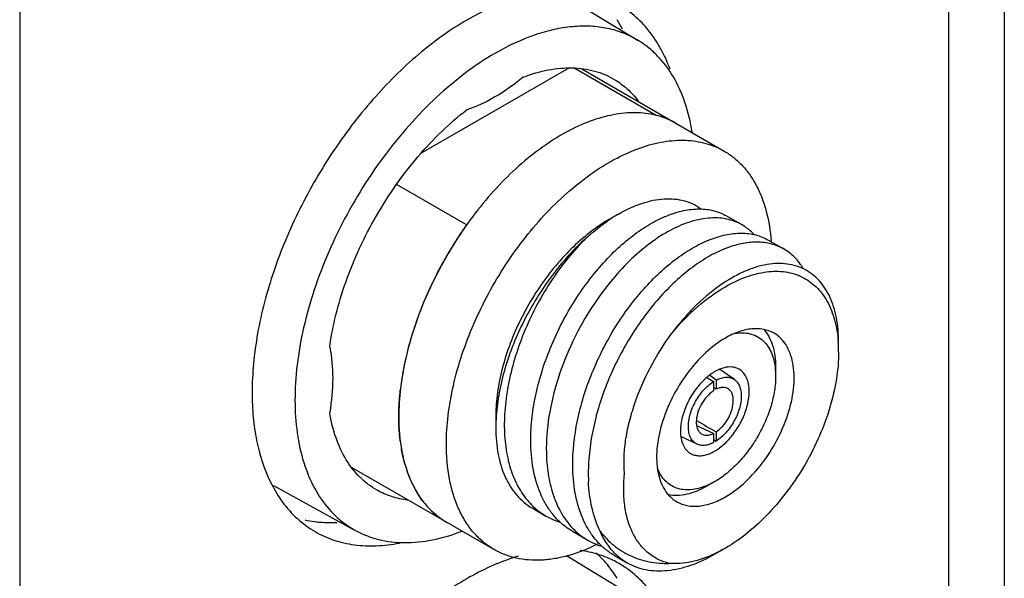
# Model space of a CAD drawing. Header units: inches. Extents: x 0 to 22, y 0 to 17.
# Tile 16 of 40: x 4.836 to 5.355, y 10.733 to 11.027. Entities that reach past the tile are written whole.
import ezdxf

# ---------------------------------------------------------------- set-up
doc = ezdxf.new("R2010")
doc.units = ezdxf.units.IN
doc.header["$LTSCALE"] = 1.21
doc.header["$MEASUREMENT"] = 0
doc.layers.get('0').update_dxf_attribs({"linetype": 'CONTINUOUS'})
doc.layers.add('02___PRT_ALL_AXES', color=7, linetype='CONTINUOUS')

msp = doc.modelspace()

# ---------------------------------------------------------------- linework, layer by layer
at = {"color": 3, "linetype": 'CONTINUOUS'}
for p, q in [((5.3546442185, 13.1164843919), (5.3546442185, 10.520925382)), ((5.3253548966, 13.0756569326), (5.3253548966, 10.4800979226)), ((4.8364280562, 12.7933567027), (4.8364280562, 10.1977976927))]:
    msp.add_line(p, q, dxfattribs=at)
at = {"color": 7, "linetype": 'CONTINUOUS'}
for p, q in [((5.1242889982, 11.0390235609), (5.1619288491, 11.0162043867)), ((5.1254349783, 11.0016800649), (5.0477242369, 10.9568108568)), ((5.1713886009, 10.9767769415), (5.1286525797, 11.0014521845)), ((5.1323531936, 11.0011900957), (5.2071345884, 10.9580122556)), ((5.1713289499, 10.9767424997), (5.1713886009, 10.9767769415)), ((5.034962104, 10.9404320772), (5.0717018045, 10.9192190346)), ((5.1515641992, 10.9248251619), (5.1466001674, 10.9219595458)), ((5.0717018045, 10.9192190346), (5.0717650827, 10.9192555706)), ((5.2084431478, 10.923842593), (5.2166013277, 10.9191321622)), ((5.230528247, 10.9110909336), (5.2386975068, 10.9063741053)), ((5.2672278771, 10.8576248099), (5.2672358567, 10.8575139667)), ((5.2674207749, 10.8522058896), (5.2674207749, 10.8575181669)), ((5.2125738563, 10.8377833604), (5.2048550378, 10.8431230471)), ((5.2339952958, 10.8443606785), (5.2342925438, 10.8395075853)), ((5.2342925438, 10.8443297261), (5.2342925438, 10.8395075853)), ((5.1980148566, 10.8387661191), (5.2015818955, 10.8366751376)), ((5.202973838, 10.8374761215), (5.1995019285, 10.8399866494)), ((5.2015818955, 10.8366730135), (5.2015818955, 10.8318427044)), ((5.202973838, 10.8374761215), (5.202973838, 10.8326455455)), ((5.202973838, 10.8326455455), (5.2015820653, 10.8336313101)), ((5.0870250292, 10.8187723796), (5.0870250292, 10.8123428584)), ((5.1926236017, 10.8162464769), (5.1929347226, 10.8160641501)), ((5.2015818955, 10.8093998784), (5.1927574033, 10.8134707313)), ((5.202973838, 10.8101996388), (5.202973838, 10.8053702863)), ((5.1929097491, 10.8037263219), (5.1844562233, 10.8077274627)), ((5.2015818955, 10.8093990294), (5.2015818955, 10.8045687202)), ((5.2015820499, 10.8061598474), (5.202973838, 10.8053702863)), ((5.0112851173, 10.7915057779), (5.0860657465, 10.7483283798)), ((5.0429812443, 10.783019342), (5.0404972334, 10.7890228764)), ((4.9699764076, 10.7820525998), (5.013067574, 10.7583857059)), ((5.2022747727, 10.7840547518), (5.1979232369, 10.7818859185)), ((5.2022778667, 10.784056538), (5.1980985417, 10.7816439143)), ((5.048313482, 10.774166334), (5.0452239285, 10.7788026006)), ((5.1061027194, 10.7701733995), (5.1134290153, 10.7659432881)), ((5.1273543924, 10.7579029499), (5.1355136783, 10.7531918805)), ((5.2078398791, 10.7490153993), (5.202095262, 10.7460198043)), ((5.2078456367, 10.7490187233), (5.2022715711, 10.7458009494)), ((5.1242889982, 10.7450942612), (5.1619288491, 10.7222750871)), ((5.1494549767, 10.7451423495), (5.1562126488, 10.7412405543))]:
    msp.add_line(p, q, dxfattribs=at)
for centre, radius, start, end in [((5.16109171, 10.9354719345), 0.0425691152, 69.3195353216, 76.0020946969), ((5.161640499, 10.9369878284), 0.0409570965, 62.9373120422, 69.2888719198), ((5.1619050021, 10.9375373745), 0.0403473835, 59.9984622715, 62.9167469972), ((5.1948907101, 10.8499605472), 0.0864979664, 120.0632818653, 123.841029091), ((5.2399487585, 10.7994420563), 0.2065273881, 144.5524905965, 146.8248117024), ((5.1978710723, 10.8454630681), 0.0918932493, 123.8228498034, 124.4513281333), ((5.2419494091, 10.7981306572), 0.2089195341, 146.8240204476, 148.9559545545), ((5.2424596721, 10.7978219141), 0.2095159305, 148.9555768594, 151.3614594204), ((5.2415655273, 10.7983020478), 0.2085010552, 151.3594936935, 153.4630101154), ((5.2386238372, 10.799757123), 0.2052191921, 153.4595208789, 155.9490527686), ((5.2340315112, 10.801787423), 0.2001981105, 155.9440269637, 158.0582695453), ((5.2277678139, 10.8042764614), 0.1934580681, 158.0488598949, 160.6322768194), ((5.2201160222, 10.8069395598), 0.1853561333, 160.6244968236, 162.8560833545), ((5.2104981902, 10.8098450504), 0.175309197, 162.8369039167, 165.8470743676), ((5.1934213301, 10.8522876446), 0.0739993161, 359.9366214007, 4.049979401), ((5.2005404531, 10.8123374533), 0.165044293, 165.8408171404, 168.0018102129), ((5.1880346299, 10.8148846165), 0.1522822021, 167.9610994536, 171.7268463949), ((5.1769269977, 10.8165070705), 0.1410567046, 171.7297970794, 173.6547413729), ((5.180260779, 10.8122422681), 0.0932358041, 176.0469827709, 179.9381846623), ((7.2140122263, 14.2643040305), 3.9968878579, 239.624639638, 239.7913072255), ((5.1239330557, 10.8163183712), 0.0878996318, 187.2323364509, 189.8835462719), ((5.1054007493, 10.8120302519), 0.0688607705, 195.6561195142, 199.5186945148), ((5.0922970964, 10.8065433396), 0.0546391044, 205.5014602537, 210.5113157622), ((5.046747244, 10.8226023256), 0.0487120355, 262.5921261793, 262.9001503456), ((5.0847435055, 10.8015127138), 0.0455518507, 216.8939090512, 222.3944159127), ((5.0826218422, 10.7995300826), 0.0426482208, 222.3491080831, 229.6743302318), ((5.0813435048, 10.7979950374), 0.0406506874, 229.6478335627, 239.8927854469)]:
    msp.add_arc(centre, radius, start, end, dxfattribs=at)
for points, knots in [([(5.1619287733, 11.0162042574), (5.1594833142, 11.0176867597), (5.1542792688, 11.0202531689), (5.1458221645, 11.0227448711), (5.1367851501, 11.0238731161), (5.1272685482, 11.02363464), (5.1173661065, 11.0220417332), (5.1033965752, 11.0180326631), (5.0932112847, 11.0131986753), (5.0865796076, 11.0093696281)], [0, 0, 0, 0, 0.1081713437, 0.2181945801, 0.3320116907, 0.451240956, 0.5770905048, 0.7103415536, 1, 1, 1, 1]), ([(5.1903927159, 10.9678744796), (5.1895501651, 10.9731865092), (5.1871682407, 10.983280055), (5.1810905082, 10.9969804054), (5.1740252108, 11.0064864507), (5.1673947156, 11.0125509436), (5.1637911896, 11.0150752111), (5.1619287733, 11.0162042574)], [0, 0, 0, 0, 0.2790056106, 0.5349508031, 0.7725554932, 0.8870206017, 1, 1, 1, 1]), ([(5.0865796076, 11.0093696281), (5.0812022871, 11.0062648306), (5.0705208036, 10.9991209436), (5.0554007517, 10.9863740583), (5.0409542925, 10.9715041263), (5.0274937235, 10.9548320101), (5.0153068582, 10.9367156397), (5.0046565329, 10.9175453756), (4.9957721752, 10.8977343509), (4.9888451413, 10.8777089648), (4.9840245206, 10.8578986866), (4.9814146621, 10.8387256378), (4.981075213, 10.8205941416), (4.9830229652, 10.803882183), (4.9872418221, 10.7889354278), (4.9936782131, 10.7760783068), (5.0009158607, 10.7672667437), (5.0076006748, 10.7617019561), (5.0112084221, 10.7594070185), (5.013067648, 10.758385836)], [0, 0, 0, 0, 0.0625050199, 0.1289882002, 0.1987406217, 0.2708781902, 0.3444044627, 0.418259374, 0.4913685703, 0.5626907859, 0.6312671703, 0.6962745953, 0.7570864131, 0.8133446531, 0.8650465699, 0.9126404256, 0.9571010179, 0.9786471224, 1, 1, 1, 1]), ([(5.1014446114, 10.9968704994), (5.1057564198, 10.9985094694), (5.1142825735, 11.0010234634), (5.1270676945, 11.0022375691), (5.1371215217, 11.0008691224), (5.1443987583, 10.9983538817), (5.1477704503, 10.9966554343), (5.1493802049, 10.9957029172)], [0, 0, 0, 0, 0.2792855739, 0.5349724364, 0.7722560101, 0.8867518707, 1, 1, 1, 1]), ([(5.1014446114, 10.9968704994), (5.096782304, 10.9930134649), (5.087381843, 10.9863105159), (5.0768858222, 10.9813983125), (5.0717146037, 10.9797047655)], [0, 0, 0, 0, 0.5265160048, 1, 1, 1, 1]), ([(5.1493802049, 10.9957029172), (5.1517974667, 10.9942725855), (5.1564134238, 10.9908625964), (5.1602641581, 10.9866149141), (5.1620051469, 10.9843127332)], [0, 0, 0, 0, 0.4931850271, 1, 1, 1, 1]), ([(4.999573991, 10.8547535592), (5.0003592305, 10.8605138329), (5.0026595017, 10.8722257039), (5.0079697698, 10.8896600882), (5.0151124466, 10.9070529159), (5.0239212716, 10.9239966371), (5.0341906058, 10.9400972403), (5.0456820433, 10.9549796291), (5.0581257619, 10.9682960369), (5.0671185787, 10.9761443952), (5.0717146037, 10.9797047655)], [0, 0, 0, 0, 0.1182128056, 0.2421378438, 0.3700470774, 0.4999951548, 0.6299438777, 0.757855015, 0.8817831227, 1, 1, 1, 1]), ([(5.1820795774, 10.9724785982), (5.1805923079, 10.973337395), (5.1774870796, 10.9748738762), (5.1708174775, 10.9771811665), (5.161652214, 10.9785303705), (5.1499939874, 10.9776691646), (5.1377870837, 10.9744269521), (5.125278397, 10.9688981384), (5.1127147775, 10.961211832), (5.1003520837, 10.9515331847), (5.088446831, 10.9400674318), (5.0772496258, 10.9270575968), (5.0669980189, 10.9127802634), (5.0579103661, 10.8975397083), (5.0501805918, 10.8816609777), (5.0439734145, 10.8654828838), (5.0394213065, 10.8493484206), (5.0366211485, 10.8336025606), (5.03594074, 10.8232323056), (5.03594074, 10.8182097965)], [0, 0, 0, 0, 0.021333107, 0.0428946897, 0.0874717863, 0.1352500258, 0.1871548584, 0.2435970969, 0.3045501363, 0.3696435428, 0.4382468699, 0.5095394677, 0.5825698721, 0.6563074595, 0.7296904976, 0.8016721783, 0.8712702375, 0.9376120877, 1, 1, 1, 1]), ([(5.0609957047, 10.8037433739), (5.0609957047, 10.80876587), (5.0616761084, 10.8191360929), (5.064476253, 10.8348819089), (5.0690283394, 10.8510163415), (5.0752355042, 10.8671944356), (5.0829652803, 10.8830731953), (5.0920529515, 10.898313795), (5.1023045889, 10.9125911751), (5.1135018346, 10.9256010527), (5.1254071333, 10.9370668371), (5.1377698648, 10.9467454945), (5.1503334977, 10.9544317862), (5.1628421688, 10.9599605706), (5.1750490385, 10.9632027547), (5.1867072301, 10.9640639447), (5.1958724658, 10.9627147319), (5.2025420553, 10.9604074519), (5.2056472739, 10.9588709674), (5.2071345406, 10.9580121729)], [0, 0, 0, 0, 0.0623877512, 0.128729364, 0.198327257, 0.2703089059, 0.3436920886, 0.4174298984, 0.490460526, 0.5617533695, 0.6303569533, 0.6954505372, 0.7564035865, 0.8128456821, 0.864750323, 0.9125284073, 0.9571053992, 0.9786669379, 1, 1, 1, 1]), ([(5.2071345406, 10.9580121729), (5.2089111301, 10.9569863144), (5.2123384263, 10.9546407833), (5.2169418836, 10.9503418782), (5.2209905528, 10.9452899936), (5.2244526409, 10.9395299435), (5.2273051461, 10.9331084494), (5.2303459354, 10.9234979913), (5.2315256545, 10.9157966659), (5.2319166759, 10.9105291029)], [0, 0, 0, 0, 0.1104812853, 0.2226407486, 0.3380314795, 0.4579897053, 0.5835757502, 0.7155407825, 1, 1, 1, 1]), ([(5.151565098, 10.9248256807), (5.1554820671, 10.9270868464), (5.161492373, 10.9299212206), (5.1697305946, 10.9321622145), (5.1755208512, 10.9329543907), (5.1810495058, 10.9328956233), (5.1862532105, 10.9319755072), (5.1910595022, 10.9301882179), (5.1939490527, 10.9284334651), (5.1952893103, 10.927437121)], [0, 0, 0, 0, 0.2927827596, 0.4261825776, 0.5515307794, 0.6698767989, 0.7826859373, 0.8918904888, 1, 1, 1, 1]), ([(5.1055086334, 10.801670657), (5.1053303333, 10.8055813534), (5.105489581, 10.8136543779), (5.1071027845, 10.8259387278), (5.1100505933, 10.8385184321), (5.115687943, 10.8554105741), (5.1254557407, 10.8755310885), (5.1382496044, 10.8935284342), (5.1498505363, 10.9057858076), (5.1587374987, 10.9134474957), (5.1677744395, 10.9195946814), (5.1767684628, 10.9241032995), (5.1855321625, 10.9268784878), (5.1938891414, 10.9278453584), (5.2016485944, 10.9269471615), (5.2063290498, 10.9250631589), (5.2084291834, 10.9238506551)], [0, 0, 0, 0, 0.064756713, 0.1331905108, 0.2046059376, 0.2781417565, 0.4274277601, 0.5727409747, 0.6414135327, 0.7062075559, 0.7664579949, 0.8217581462, 0.8720560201, 0.917768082, 0.9598860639, 1, 1, 1, 1]), ([(5.1466001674, 10.9219595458), (5.1455261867, 10.9213394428), (5.141130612, 10.9186617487), (5.1369773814, 10.9155932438), (5.1339689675, 10.9131025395)], [0, 0, 0, 0, 0.241001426, 1, 1, 1, 1]), ([(5.1345990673, 10.9122424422), (5.1355149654, 10.9130768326), (5.139123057, 10.9162629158), (5.1429389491, 10.9192168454), (5.1458865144, 10.9212388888)], [0, 0, 0, 0, 0.2574001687, 1, 1, 1, 1]), ([(5.2166089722, 10.9191277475), (5.2153438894, 10.9198581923), (5.212659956, 10.9211196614), (5.2067680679, 10.9227804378), (5.1985011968, 10.9230716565), (5.1880831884, 10.9206910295), (5.1772607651, 10.9157515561), (5.1663509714, 10.9084108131), (5.1556813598, 10.8988848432), (5.1455916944, 10.88745285), (5.1395571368, 10.8789092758), (5.1367055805, 10.8744028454)], [0, 0, 0, 0, 0.0440730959, 0.0889784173, 0.1839772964, 0.2898284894, 0.4087332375, 0.5409065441, 0.6851094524, 0.8391069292, 1, 1, 1, 1]), ([(5.222972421, 10.9140066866), (5.2225033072, 10.9145163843), (5.2205841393, 10.9164569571), (5.2183720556, 10.9181097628), (5.2166089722, 10.9191277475)], [0, 0, 0, 0, 0.2538746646, 1, 1, 1, 1]), ([(5.127607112, 10.7889112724), (5.1272447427, 10.7969423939), (5.1283124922, 10.8093881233), (5.1321486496, 10.8257566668), (5.1377869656, 10.8426534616), (5.1475545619, 10.8627719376), (5.160348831, 10.8807700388), (5.1719499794, 10.8930273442), (5.1808370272, 10.9006889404), (5.1898739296, 10.9068358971), (5.1988678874, 10.9113442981), (5.2076315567, 10.9141193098), (5.2159884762, 10.9150859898), (5.223747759, 10.9141875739), (5.2284280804, 10.9123035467), (5.2305281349, 10.9110909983)], [0, 0, 0, 0, 0.1330107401, 0.2044419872, 0.277994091, 0.4273123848, 0.5726567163, 0.6413448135, 0.7061520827, 0.7664133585, 0.8217238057, 0.8720319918, 0.9177531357, 0.9598785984, 1, 1, 1, 1]), ([(5.1339689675, 10.9131025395), (5.1305817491, 10.9102982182), (5.1240025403, 10.9041238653), (5.1150517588, 10.893691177), (5.1069884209, 10.8821158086), (5.1000413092, 10.8697256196), (5.094405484, 10.856869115), (5.09023966, 10.8439065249), (5.0876607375, 10.83120388), (5.0870252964, 10.8228184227), (5.0870251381, 10.8187724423)], [0, 0, 0, 0, 0.1217569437, 0.249169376, 0.3799719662, 0.5117070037, 0.6418593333, 0.7680073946, 0.8879742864, 1, 1, 1, 1]), ([(5.1345990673, 10.9122424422), (5.1279864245, 10.9062859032), (5.1157568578, 10.892649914), (5.1013092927, 10.8693612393), (5.0927569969, 10.8481669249), (5.0886288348, 10.8311154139), (5.0875274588, 10.8227513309), (5.0872467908, 10.8186697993)], [0, 0, 0, 0, 0.2492721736, 0.5092901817, 0.7643367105, 0.8854121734, 1, 1, 1, 1]), ([(5.1345990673, 10.9122424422), (5.1278860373, 10.9056033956), (5.1187737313, 10.8943008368), (5.1087960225, 10.8776790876), (5.102350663, 10.8642605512), (5.0972507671, 10.8504400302), (5.0936394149, 10.8365592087), (5.0916308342, 10.822969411), (5.0913890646, 10.8140277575), (5.0915892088, 10.8097075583)], [0, 0, 0, 0, 0.2483683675, 0.3785418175, 0.5096168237, 0.6393207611, 0.7654974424, 0.8862306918, 1, 1, 1, 1]), ([(5.2387075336, 10.906368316), (5.2366074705, 10.9075809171), (5.2319271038, 10.909465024), (5.2241677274, 10.9103635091), (5.2158107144, 10.9093968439), (5.2070469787, 10.9066218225), (5.1980529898, 10.9021134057), (5.1890161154, 10.8959664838), (5.1801290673, 10.8883048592), (5.1685283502, 10.8760482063), (5.1557317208, 10.8580464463), (5.1440839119, 10.8340505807), (5.1379602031, 10.8128612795), (5.1357676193, 10.7961740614), (5.1356059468, 10.7881002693), (5.1357861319, 10.7841895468)], [0, 0, 0, 0, 0.040119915, 0.0822437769, 0.1279631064, 0.1782691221, 0.233576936, 0.2938350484, 0.35863859, 0.4273223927, 0.5726569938, 0.7219656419, 0.8667861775, 0.9352314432, 1, 1, 1, 1]), ([(5.2488135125, 10.8962241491), (5.2475429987, 10.8983322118), (5.2445963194, 10.9022026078), (5.240743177, 10.9051929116), (5.2387075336, 10.906368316)], [0, 0, 0, 0, 0.5115032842, 1, 1, 1, 1]), ([(5.2674207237, 10.8575184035), (5.2674208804, 10.8618178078), (5.2669180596, 10.8681199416), (5.2649507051, 10.8760189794), (5.2629518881, 10.8812444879), (5.2604031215, 10.8858851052), (5.2573192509, 10.8898858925), (5.2537297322, 10.8931999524), (5.2496716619, 10.895788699), (5.2451914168, 10.8976213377), (5.2403413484, 10.8986751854), (5.2351766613, 10.8989353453), (5.2297548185, 10.8983910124), (5.2241315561, 10.897053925), (5.216203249, 10.8941571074), (5.210467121, 10.8909734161), (5.2067453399, 10.8885030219)], [0, 0, 0, 0, 0.1437422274, 0.2096126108, 0.2716621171, 0.330261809, 0.3860036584, 0.4398089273, 0.4927785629, 0.5460724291, 0.6007960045, 0.6579256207, 0.7182509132, 0.7823693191, 0.8506529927, 1, 1, 1, 1]), ([(5.2078456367, 10.8865971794), (5.2113645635, 10.8886289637), (5.2183651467, 10.8919923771), (5.2291106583, 10.8947762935), (5.2377414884, 10.8948571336), (5.243994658, 10.8934847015), (5.2482862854, 10.8918069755), (5.252223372, 10.8894761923), (5.2557662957, 10.8865146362), (5.2588828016, 10.8829541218), (5.2625187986, 10.8773240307), (5.2658044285, 10.8688387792), (5.2669458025, 10.86150009), (5.2672278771, 10.8576248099)], [0, 0, 0, 0, 0.1466912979, 0.2786948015, 0.3978515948, 0.4540716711, 0.5089811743, 0.5634849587, 0.618520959, 0.6749828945, 0.7336544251, 0.8597288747, 1, 1, 1, 1]), ([(5.2067453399, 10.8885030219), (5.2016996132, 10.8851538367), (5.1944920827, 10.8791492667), (5.1857936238, 10.8699241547), (5.1816242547, 10.8647709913), (5.179608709, 10.8620759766)], [0, 0, 0, 0, 0.4777732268, 0.7345041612, 1, 1, 1, 1]), ([(5.1796148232, 10.8620833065), (5.1837968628, 10.867097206), (5.192518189, 10.8761408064), (5.2026661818, 10.8836066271), (5.2078456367, 10.8865971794)], [0, 0, 0, 0, 0.5219125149, 1, 1, 1, 1]), ([(5.1367055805, 10.8744028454), (5.1328891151, 10.86837153), (5.1260912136, 10.855822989), (5.118606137, 10.8361228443), (5.1141653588, 10.816379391), (5.1134068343, 10.8032347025), (5.1136876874, 10.7969481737)], [0, 0, 0, 0, 0.2614116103, 0.520885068, 0.7695217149, 1, 1, 1, 1]), ([(5.1547612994, 10.7879097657), (5.1544930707, 10.7907523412), (5.154364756, 10.7966801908), (5.1552220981, 10.8057931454), (5.1570951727, 10.8152750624), (5.1609286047, 10.8283296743), (5.1679245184, 10.8443924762), (5.1754154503, 10.8563807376), (5.1796148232, 10.8620833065)], [0, 0, 0, 0, 0.1074094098, 0.2223238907, 0.3437373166, 0.470420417, 0.7335852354, 1, 1, 1, 1]), ([(5.2334373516, 10.8621312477), (5.2317492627, 10.8631061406), (5.2278698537, 10.8645149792), (5.221427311, 10.8646762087), (5.214559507, 10.8630199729), (5.2100923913, 10.8608930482), (5.2078456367, 10.8595958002)], [0, 0, 0, 0, 0.2177621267, 0.4509409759, 0.7101861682, 1, 1, 1, 1]), ([(5.2078456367, 10.7760201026), (5.2116340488, 10.7782074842), (5.2189878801, 10.7838667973), (5.2284005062, 10.7945745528), (5.2361489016, 10.807178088), (5.2415898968, 10.8206392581), (5.2439124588, 10.8320221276), (5.2441321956, 10.8405786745), (5.2435119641, 10.8463270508), (5.2421195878, 10.8514809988), (5.2399690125, 10.8559322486), (5.2370909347, 10.8595721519), (5.2346990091, 10.8614026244), (5.2334373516, 10.8621312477)], [0, 0, 0, 0, 0.1286527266, 0.2702062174, 0.4173237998, 0.5616337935, 0.6952695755, 0.756275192, 0.8127658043, 0.8647154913, 0.9125357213, 0.9571523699, 1, 1, 1, 1]), ([(5.2130155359, 10.8620474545), (5.2143363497, 10.8622670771), (5.216937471, 10.8624807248), (5.2207321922, 10.8620280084), (5.2241943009, 10.8607846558), (5.2272373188, 10.8587713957), (5.2297890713, 10.8560400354), (5.2318019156, 10.8526607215), (5.2332497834, 10.8487082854), (5.233804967, 10.845853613), (5.2339952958, 10.8443606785)], [0, 0, 0, 0, 0.1287954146, 0.2493715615, 0.3649074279, 0.4793992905, 0.5970224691, 0.7214258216, 0.855230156, 1, 1, 1, 1]), ([(5.2280497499, 10.8641874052), (5.2290885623, 10.8630194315), (5.2309481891, 10.8603141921), (5.2328924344, 10.855582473), (5.2340562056, 10.85016381), (5.2342925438, 10.8463251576), (5.2342925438, 10.8443297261)], [0, 0, 0, 0, 0.2207458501, 0.4588535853, 0.7181996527, 1, 1, 1, 1]), ([(5.2078456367, 10.8595958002), (5.2040572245, 10.8574084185), (5.1967033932, 10.8517491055), (5.1872907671, 10.8410413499), (5.1795423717, 10.8284378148), (5.1741013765, 10.8149766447), (5.1717788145, 10.8035937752), (5.1715590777, 10.7950372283), (5.1721793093, 10.789288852), (5.1735716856, 10.784134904), (5.1757222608, 10.7796836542), (5.1786003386, 10.7760437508), (5.1809922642, 10.7742132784), (5.1822539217, 10.7734846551)], [0, 0, 0, 0, 0.1286527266, 0.2702062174, 0.4173237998, 0.5616337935, 0.6952695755, 0.756275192, 0.8127658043, 0.8647154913, 0.9125357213, 0.9571523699, 1, 1, 1, 1]), ([(4.999573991, 10.8547535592), (5.0006931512, 10.849428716), (5.001687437, 10.8378833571), (5.0005830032, 10.826391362), (4.999573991, 10.8204254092)], [0, 0, 0, 0, 0.4734814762, 1, 1, 1, 1]), ([(5.2674206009, 10.8522057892), (5.2674205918, 10.8474966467), (5.2665580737, 10.8376972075), (5.2631195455, 10.8229135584), (5.2576110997, 10.8079386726), (5.2502384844, 10.7933357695), (5.2412782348, 10.779649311), (5.2310636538, 10.7673913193), (5.2199798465, 10.7570207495), (5.2119242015, 10.7513736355), (5.2078456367, 10.7490187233)], [0, 0, 0, 0, 0.1141508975, 0.2373194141, 0.3669675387, 0.4999920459, 0.6330165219, 0.7626681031, 0.8858380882, 1, 1, 1, 1]), ([(5.2150737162, 10.8431843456), (5.2145257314, 10.8435008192), (5.2133357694, 10.8440194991), (5.2106594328, 10.8445457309), (5.2068739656, 10.8441247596), (5.2022911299, 10.8421472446), (5.1994153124, 10.8400696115), (5.1979933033, 10.8388484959)], [0, 0, 0, 0, 0.101565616, 0.2063418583, 0.4348486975, 0.6991639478, 1, 1, 1, 1]), ([(5.220373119, 10.8314706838), (5.220373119, 10.8327675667), (5.2201771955, 10.8352332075), (5.2191777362, 10.8386206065), (5.2174973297, 10.8413696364), (5.2159176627, 10.8426969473), (5.2150737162, 10.8431843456)], [0, 0, 0, 0, 0.2897900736, 0.5490571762, 0.7822292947, 1, 1, 1, 1]), ([(5.1979933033, 10.8388484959), (5.195949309, 10.8370932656), (5.1921884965, 10.8329876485), (5.187845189, 10.8258963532), (5.1849729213, 10.8183102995), (5.1841826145, 10.8130644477), (5.1841826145, 10.8105747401)], [0, 0, 0, 0, 0.2504026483, 0.5129414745, 0.7686036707, 1, 1, 1, 1]), ([(5.1883584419, 10.8129858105), (5.1883584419, 10.8151903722), (5.1891590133, 10.819840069), (5.1919741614, 10.8264162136), (5.1961232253, 10.8322949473), (5.1996855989, 10.8354685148), (5.2015818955, 10.8366730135)], [0, 0, 0, 0, 0.235783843, 0.4969255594, 0.7597308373, 1, 1, 1, 1]), ([(5.2342925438, 10.8395075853), (5.2342925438, 10.8369768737), (5.2338290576, 10.8317107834), (5.2319810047, 10.8237662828), (5.2290209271, 10.8157190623), (5.2250589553, 10.8078717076), (5.2202439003, 10.8005168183), (5.2147547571, 10.7939295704), (5.208798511, 10.7883566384), (5.2044695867, 10.7853220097), (5.2022778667, 10.784056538)], [0, 0, 0, 0, 0.1141552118, 0.2373204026, 0.3669705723, 0.4999939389, 0.6330181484, 0.7626707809, 0.8858398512, 1, 1, 1, 1]), ([(5.202973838, 10.8374767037), (5.2038321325, 10.8379226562), (5.2055347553, 10.8386348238), (5.2081343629, 10.8390996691), (5.2105479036, 10.8388591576), (5.2119636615, 10.838205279), (5.2125737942, 10.8377832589)], [0, 0, 0, 0, 0.2881508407, 0.5458216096, 0.7789897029, 1, 1, 1, 1]), ([(5.2125737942, 10.8377832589), (5.2131589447, 10.8373785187), (5.2142397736, 10.8363310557), (5.2153818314, 10.8342761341), (5.2160624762, 10.8317943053), (5.2161972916, 10.8300004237), (5.2161972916, 10.8290596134)], [0, 0, 0, 0, 0.2178724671, 0.4522920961, 0.7119044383, 1, 1, 1, 1]), ([(5.03594074, 10.8182097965), (5.03594074, 10.8193412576), (5.0360099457, 10.8239789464), (5.0363471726, 10.8286116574), (5.0367344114, 10.8320965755)], [0, 0, 0, 0, 0.2439635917, 1, 1, 1, 1]), ([(5.1894820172, 10.7988610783), (5.1901128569, 10.7984967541), (5.191503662, 10.7979189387), (5.1937992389, 10.797582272), (5.1962646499, 10.7977635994), (5.1998466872, 10.7987168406), (5.2044260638, 10.8012204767), (5.2094852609, 10.8057013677), (5.2139574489, 10.811425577), (5.2174771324, 10.8179309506), (5.2197610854, 10.8246840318), (5.220373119, 10.8292832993), (5.220373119, 10.8314706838)], [0, 0, 0, 0, 0.0428582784, 0.0874866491, 0.1353204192, 0.1872856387, 0.3045492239, 0.4382204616, 0.5825679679, 0.7297234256, 0.8713117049, 1, 1, 1, 1]), ([(5.2015818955, 10.8318427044), (5.2002790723, 10.8309827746), (5.1978387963, 10.8287561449), (5.1949991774, 10.8246693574), (5.1930785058, 10.8201229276), (5.1925342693, 10.8169170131), (5.1925342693, 10.8153968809)], [0, 0, 0, 0, 0.2415407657, 0.5043341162, 0.7647880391, 1, 1, 1, 1]), ([(5.2094332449, 10.8327904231), (5.2090181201, 10.8330693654), (5.2080630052, 10.8335019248), (5.2064432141, 10.8336733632), (5.2046986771, 10.8333867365), (5.2035520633, 10.832932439), (5.202973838, 10.8326463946)], [0, 0, 0, 0, 0.2221388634, 0.45604542, 0.7134710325, 1, 1, 1, 1]), ([(5.2120214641, 10.826648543), (5.2120214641, 10.8273136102), (5.2119250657, 10.8285813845), (5.2114388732, 10.8303333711), (5.2106222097, 10.8317793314), (5.2098502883, 10.8325101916), (5.2094332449, 10.8327904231)], [0, 0, 0, 0, 0.2883315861, 0.5479819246, 0.7821695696, 1, 1, 1, 1]), ([(5.2161972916, 10.8290596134), (5.2161972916, 10.8268550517), (5.2153967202, 10.8222053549), (5.2125815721, 10.8156292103), (5.2084325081, 10.8097504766), (5.2048701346, 10.8065769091), (5.202973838, 10.8053724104)], [0, 0, 0, 0, 0.235783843, 0.4969255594, 0.7597308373, 1, 1, 1, 1]), ([(5.202973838, 10.8102027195), (5.2042766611, 10.8110626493), (5.2067169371, 10.813289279), (5.2095565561, 10.8173760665), (5.2114772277, 10.8219224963), (5.2120214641, 10.8251284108), (5.2120214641, 10.826648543)], [0, 0, 0, 0, 0.2415407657, 0.5043341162, 0.7647880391, 1, 1, 1, 1]), ([(5.0245492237, 10.7795032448), (5.0229197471, 10.7804210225), (5.0197635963, 10.7824915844), (5.0139477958, 10.7875355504), (5.0077368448, 10.7955567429), (5.0023964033, 10.8072336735), (5.0003105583, 10.8158727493), (4.999573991, 10.8204254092)], [0, 0, 0, 0, 0.1132509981, 0.2277493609, 0.4650356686, 0.7207208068, 1, 1, 1, 1]), ([(5.03594074, 10.8182097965), (5.03594074, 10.8120741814), (5.0366569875, 10.8030680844), (5.0394257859, 10.7917482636), (5.0422423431, 10.7842051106), (5.0458326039, 10.7774549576), (5.0501687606, 10.7715656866), (5.0552103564, 10.7666033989), (5.0590262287, 10.7639408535), (5.0610108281, 10.7627948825)], [0, 0, 0, 0, 0.289278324, 0.4225360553, 0.5484973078, 0.6678936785, 0.7818673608, 0.8919523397, 1, 1, 1, 1]), ([(5.0367327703, 10.8052524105), (5.0365997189, 10.8062973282), (5.0361269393, 10.8106007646), (5.03594074, 10.8149343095), (5.03594074, 10.8182097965)], [0, 0, 0, 0, 0.2433340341, 1, 1, 1, 1]), ([(5.1925342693, 10.8153968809), (5.1925342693, 10.8146658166), (5.1926496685, 10.8132789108), (5.1932416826, 10.8113845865), (5.1942406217, 10.8098750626), (5.1951716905, 10.8091835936), (5.1956638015, 10.8089425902)], [0, 0, 0, 0, 0.2909483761, 0.5498465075, 0.7819249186, 1, 1, 1, 1]), ([(5.0870250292, 10.8123428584), (5.0870250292, 10.8076737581), (5.0877279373, 10.7988013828), (5.0908114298, 10.7883640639), (5.0945524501, 10.7813294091), (5.0978522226, 10.7768475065), (5.1016890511, 10.7730718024), (5.1045925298, 10.7710453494), (5.1061027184, 10.7701733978)], [0, 0, 0, 0, 0.2894112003, 0.5482952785, 0.6677474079, 0.7817737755, 0.8919093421, 1, 1, 1, 1]), ([(5.1841826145, 10.8105747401), (5.1841826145, 10.8092778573), (5.184378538, 10.8068122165), (5.1853779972, 10.8034248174), (5.1870584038, 10.8006757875), (5.1886380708, 10.7993484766), (5.1894820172, 10.7988610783)], [0, 0, 0, 0, 0.2897900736, 0.5490571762, 0.7822292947, 1, 1, 1, 1]), ([(5.1929097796, 10.803726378), (5.1921961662, 10.8040642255), (5.1908422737, 10.8050435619), (5.1893879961, 10.8072078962), (5.1885258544, 10.8099337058), (5.1883584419, 10.811931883), (5.1883584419, 10.8129858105)], [0, 0, 0, 0, 0.2181627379, 0.4500600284, 0.7087854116, 1, 1, 1, 1]), ([(5.0915892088, 10.8097075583), (5.0917727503, 10.8057457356), (5.0926193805, 10.7981309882), (5.0955980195, 10.7874677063), (5.1001897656, 10.7782594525), (5.1043961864, 10.773133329), (5.1067040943, 10.7709581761)], [0, 0, 0, 0, 0.2795567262, 0.5378008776, 0.7764578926, 1, 1, 1, 1]), ([(5.1956638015, 10.8089425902), (5.1960710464, 10.8087431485), (5.196977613, 10.8084563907), (5.1984555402, 10.8084083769), (5.2000272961, 10.8087224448), (5.2010610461, 10.8091413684), (5.2015818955, 10.8093990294)], [0, 0, 0, 0, 0.2217401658, 0.4575926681, 0.7158456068, 1, 1, 1, 1]), ([(5.0390948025, 10.7934472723), (5.038918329, 10.7940750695), (5.0382328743, 10.7966458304), (5.0376829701, 10.7992523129), (5.0373379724, 10.8012307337)], [0, 0, 0, 0, 0.2451239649, 1, 1, 1, 1]), ([(5.0860657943, 10.7483284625), (5.084081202, 10.7494744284), (5.080265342, 10.7521369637), (5.0752237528, 10.7570992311), (5.0708875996, 10.7629884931), (5.0672973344, 10.7697386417), (5.0644807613, 10.7772817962), (5.0617119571, 10.7886016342), (5.0609957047, 10.7976077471), (5.0609957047, 10.8037433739)], [0, 0, 0, 0, 0.1080472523, 0.2181319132, 0.3321054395, 0.4515018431, 0.5774631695, 0.7107211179, 1, 1, 1, 1]), ([(5.1273487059, 10.7579062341), (5.1257236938, 10.7588444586), (5.1225935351, 10.7610004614), (5.1184125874, 10.7649707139), (5.1147661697, 10.7696474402), (5.1105646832, 10.7769234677), (5.1068825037, 10.7876619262), (5.1057284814, 10.7968486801), (5.1055086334, 10.801670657)], [0, 0, 0, 0, 0.1104549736, 0.2226394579, 0.3381439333, 0.4583049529, 0.7158598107, 1, 1, 1, 1]), ([(5.2015818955, 10.8045687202), (5.2008218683, 10.8041738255), (5.1993127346, 10.8035263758), (5.1970111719, 10.8030179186), (5.1948432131, 10.8030459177), (5.193508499, 10.8034429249), (5.1929097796, 10.803726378)], [0, 0, 0, 0, 0.2852304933, 0.5438552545, 0.7793978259, 1, 1, 1, 1]), ([(5.1136876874, 10.7969481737), (5.1138607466, 10.7930744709), (5.1146876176, 10.7856235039), (5.1175403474, 10.7751664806), (5.1219369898, 10.7660895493), (5.1259642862, 10.7609859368), (5.1281790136, 10.758800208)], [0, 0, 0, 0, 0.2789630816, 0.5371571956, 0.7761384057, 1, 1, 1, 1]), ([(5.1979232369, 10.7818859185), (5.1965414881, 10.7813070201), (5.1938041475, 10.7803640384), (5.1896760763, 10.7796402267), (5.1857593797, 10.7796845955), (5.1821306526, 10.7805118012), (5.1788730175, 10.7821160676), (5.1760663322, 10.7844620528), (5.1737714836, 10.7874868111), (5.1726480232, 10.7898223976), (5.1721730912, 10.7910637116)], [0, 0, 0, 0, 0.1448432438, 0.2787645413, 0.4033068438, 0.5210532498, 0.6356055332, 0.7510969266, 0.8715010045, 1, 1, 1, 1]), ([(5.1494472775, 10.7451468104), (5.1478223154, 10.7460850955), (5.1446920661, 10.74824092), (5.1405112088, 10.7522112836), (5.1368646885, 10.7568879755), (5.1326630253, 10.7641639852), (5.1289823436, 10.7749026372), (5.1278246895, 10.7840891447), (5.127607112, 10.7889112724)], [0, 0, 0, 0, 0.1104540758, 0.2226380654, 0.3381431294, 0.4583073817, 0.7158573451, 1, 1, 1, 1]), ([(5.1418726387, 10.7579847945), (5.1400066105, 10.7618490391), (5.1371090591, 10.7704758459), (5.1360034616, 10.7794726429), (5.1357861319, 10.7841895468)], [0, 0, 0, 0, 0.4761069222, 1, 1, 1, 1]), ([(5.178336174, 10.7410120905), (5.1763238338, 10.7415055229), (5.1724082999, 10.7429223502), (5.1671272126, 10.7463151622), (5.1626419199, 10.7509077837), (5.159048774, 10.7566013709), (5.1564071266, 10.7632903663), (5.1547706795, 10.7708619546), (5.1541651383, 10.7791843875), (5.1544522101, 10.784946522), (5.1547612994, 10.7879097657)], [0, 0, 0, 0, 0.1082786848, 0.2155624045, 0.3253667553, 0.4410289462, 0.5651083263, 0.6992988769, 0.8443029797, 1, 1, 1, 1]), ([(5.04046671, 10.7742968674), (5.0376490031, 10.774663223), (5.0321365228, 10.7758799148), (5.0269601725, 10.7781453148), (5.0245492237, 10.7795032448)], [0, 0, 0, 0, 0.5066291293, 1, 1, 1, 1]), ([(5.1980985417, 10.7816439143), (5.1963777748, 10.7806505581), (5.192949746, 10.7789422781), (5.1876977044, 10.7772424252), (5.1826479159, 10.776552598), (5.1793862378, 10.7767982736), (5.1778592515, 10.7771063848)], [0, 0, 0, 0, 0.2816677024, 0.5409954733, 0.7791687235, 1, 1, 1, 1]), ([(5.1822539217, 10.7734846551), (5.1839420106, 10.7725097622), (5.1878214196, 10.7711009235), (5.1942639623, 10.7709396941), (5.2011317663, 10.7725959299), (5.205598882, 10.7747228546), (5.2078456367, 10.7760201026)], [0, 0, 0, 0, 0.2177621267, 0.4509409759, 0.7101861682, 1, 1, 1, 1]), ([(5.1067040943, 10.7709581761), (5.1072177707, 10.7704740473), (5.1093089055, 10.7686115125), (5.1116156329, 10.7669903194), (5.1134290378, 10.7659432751)], [0, 0, 0, 0, 0.2521086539, 1, 1, 1, 1]), ([(5.1134290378, 10.7659432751), (5.1140150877, 10.765604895), (5.1164079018, 10.7643127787), (5.1189487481, 10.763296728), (5.120900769, 10.7626972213)], [0, 0, 0, 0, 0.2489117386, 1, 1, 1, 1]), ([(5.013067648, 10.758385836), (5.0149765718, 10.7573373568), (5.0189642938, 10.7554785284), (5.0275313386, 10.752768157), (5.0392963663, 10.7514016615), (5.0541998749, 10.7529877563), (5.0641321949, 10.7559706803), (5.0691536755, 10.7578967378)], [0, 0, 0, 0, 0.1129804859, 0.2274467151, 0.4650525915, 0.7210029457, 1, 1, 1, 1]), ([(5.1281790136, 10.758800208), (5.1287339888, 10.7582524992), (5.1309976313, 10.7561519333), (5.1335284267, 10.754338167), (5.1355269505, 10.753184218)], [0, 0, 0, 0, 0.2525465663, 1, 1, 1, 1]), ([(5.1355269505, 10.753184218), (5.1360953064, 10.7528560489), (5.1384141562, 10.7516012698), (5.1408724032, 10.7506057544), (5.1427609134, 10.7500119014)], [0, 0, 0, 0, 0.2489762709, 1, 1, 1, 1]), ([(5.1418668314, 10.7579980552), (5.1439796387, 10.7552567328), (5.1487693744, 10.7502552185), (5.1575649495, 10.7447003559), (5.1676094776, 10.7414496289), (5.1747208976, 10.7409146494), (5.178336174, 10.7410120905)], [0, 0, 0, 0, 0.2487221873, 0.4925004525, 0.7400995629, 1, 1, 1, 1]), ([(5.150191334, 10.7457749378), (5.1484582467, 10.7474385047), (5.1452640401, 10.7512727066), (5.1428949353, 10.7556525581), (5.1418726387, 10.7579847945)], [0, 0, 0, 0, 0.4854355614, 1, 1, 1, 1]), ([(5.140514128, 10.7510621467), (5.1356811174, 10.7486693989), (5.1283001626, 10.7457080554), (5.1182775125, 10.7434001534), (5.1111630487, 10.7425873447), (5.1043215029, 10.742659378), (5.0978070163, 10.7436205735), (5.0916774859, 10.7454671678), (5.0878702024, 10.7472865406), (5.0860657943, 10.7483284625)], [0, 0, 0, 0, 0.2851082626, 0.4172538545, 0.5428848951, 0.6627646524, 0.7779639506, 0.8898440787, 1, 1, 1, 1]), ([(5.1562127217, 10.7412406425), (5.1556708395, 10.7415535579), (5.153530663, 10.7428778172), (5.151555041, 10.744465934), (5.150191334, 10.7457749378)], [0, 0, 0, 0, 0.2487019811, 1, 1, 1, 1]), ([(5.2022715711, 10.7458009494), (5.1982279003, 10.7434666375), (5.1901925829, 10.7396396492), (5.1796117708, 10.7370919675), (5.1716490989, 10.7368148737), (5.1661178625, 10.7374319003), (5.1609295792, 10.7388669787), (5.1577229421, 10.7403685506), (5.1562127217, 10.7412406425)], [0, 0, 0, 0, 0.2894099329, 0.5482921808, 0.6677443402, 0.7817699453, 0.8919032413, 1, 1, 1, 1]), ([(5.202095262, 10.7460198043), (5.1981750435, 10.7441951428), (5.1904231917, 10.7414254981), (5.1821603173, 10.7407023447), (5.178336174, 10.7410120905)], [0, 0, 0, 0, 0.5298621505, 1, 1, 1, 1])]:
    msp.add_open_spline(points, degree=3, knots=knots, dxfattribs=at)
at = {"layer": '02___PRT_ALL_AXES', "color": 3, "linetype": 'CONTINUOUS'}
msp.add_line((4.9682038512, 10.784181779), (4.9717194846, 10.7777520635), dxfattribs=at)
at = {"layer": '02___PRT_ALL_AXES', "color": 7, "linetype": 'CONTINUOUS'}
for centre, radius, start, end in [((5.0900530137, 10.9896914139), 0.0713952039, 27.0324118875, 31.6001890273), ((4.999262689, 10.8225071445), 0.0599675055, 257.6288164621, 262.8147285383), ((5.1009519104, 10.7034620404), 0.0580202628, 40.7174196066, 47.8701939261), ((5.0980262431, 10.7009582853), 0.0618710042, 36.1990577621, 40.7074080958), ((5.094755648, 10.6986033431), 0.0659010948, 31.6386009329, 36.1719136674)]:
    msp.add_arc(centre, radius, start, end, dxfattribs=at)
at = {"layer": '02___PRT_ALL_AXES', "color": 3, "linetype": 'CONTINUOUS'}
for centre, radius, start, end in [((5.0278259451, 10.8123211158), 0.0659010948, 211.6386009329, 216.1719136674), ((5.1233537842, 10.6885903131), 0.059791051, 77.6259476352, 82.2856560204), ((5.1251573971, 10.694592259), 0.0535055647, 60.0113995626, 64.0499282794), ((5.1252277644, 10.6947211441), 0.0533587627, 56.3007457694, 60.0076699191), ((5.125142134, 10.6945945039), 0.0535116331, 54.0182094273, 56.2996996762)]:
    msp.add_arc(centre, radius, start, end, dxfattribs=at)
for points, knots in [([(5.0987604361, 11.0387113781), (5.0899387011, 11.0361076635), (5.0768056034, 11.0302415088), (5.0602882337, 11.0198251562), (5.0431323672, 11.0067399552), (5.0227825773, 10.986840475), (5.0012721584, 10.9589776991), (4.9832411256, 10.9280191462), (4.9695837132, 10.8955035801), (4.9622570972, 10.8678924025), (4.9592843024, 10.8464222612), (4.9587603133, 10.8360368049), (4.9587603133, 10.8309788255)], [0, 0, 0, 0, 0.1043745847, 0.1614524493, 0.2214847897, 0.3488910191, 0.4831143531, 0.6197885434, 0.7542791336, 0.8822058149, 0.9426041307, 1, 1, 1, 1]), ([(5.1674155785, 11.0214609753), (5.1666161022, 11.0224533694), (5.1633557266, 11.026252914), (5.1596013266, 11.0296332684), (5.1565817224, 11.0318256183)], [0, 0, 0, 0, 0.2545723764, 1, 1, 1, 1]), ([(5.1787154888, 11.0010257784), (5.1773334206, 11.0047994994), (5.1741319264, 11.0119597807), (5.1697939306, 11.0185087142), (5.1674155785, 11.0214609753)], [0, 0, 0, 0, 0.514580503, 1, 1, 1, 1]), ([(4.9587603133, 10.8309788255), (4.9587603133, 10.8266224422), (4.9591314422, 10.8181296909), (4.9613925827, 10.8022586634), (4.9649222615, 10.7909705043), (4.9682038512, 10.784181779)], [0, 0, 0, 0, 0.2718800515, 0.5294151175, 1, 1, 1, 1]), ([(4.9746273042, 10.773425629), (4.9769707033, 10.7702249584), (4.9821989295, 10.7643326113), (4.9885582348, 10.7596666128), (4.9918938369, 10.757741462)], [0, 0, 0, 0, 0.5073897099, 1, 1, 1, 1]), ([(4.9918938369, 10.757741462), (4.9950045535, 10.7559461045), (5.0016965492, 10.7529420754), (5.0126232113, 10.7504581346), (5.0243217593, 10.7499839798), (5.0322628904, 10.7509633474), (5.0362897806, 10.751747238)], [0, 0, 0, 0, 0.235631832, 0.4774387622, 0.7308541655, 1, 1, 1, 1]), ([(5.0987604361, 10.7447820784), (5.0899387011, 10.7421783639), (5.0768056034, 10.7363122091), (5.0602882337, 10.7258958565), (5.0431323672, 10.7128106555), (5.0227825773, 10.6929111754), (5.0012721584, 10.6650483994), (4.9832411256, 10.6340898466), (4.9695837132, 10.6015742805), (4.9622570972, 10.5739631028), (4.9592843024, 10.5524929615), (4.9587603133, 10.5421075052), (4.9587603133, 10.5370495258)], [0, 0, 0, 0, 0.1043745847, 0.1614524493, 0.2214847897, 0.3488910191, 0.4831143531, 0.6197885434, 0.7542791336, 0.8822058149, 0.9426041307, 1, 1, 1, 1]), ([(5.1485707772, 10.742703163), (5.1475951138, 10.7431780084), (5.1435988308, 10.744975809), (5.1393855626, 10.7462854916), (5.1361665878, 10.7469923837)], [0, 0, 0, 0, 0.2476921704, 1, 1, 1, 1]), ([(5.1674155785, 10.7275316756), (5.1666161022, 10.7285240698), (5.1633557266, 10.7323236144), (5.1596013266, 10.7357039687), (5.1565817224, 10.7378963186)], [0, 0, 0, 0, 0.2545723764, 1, 1, 1, 1])]:
    msp.add_open_spline(points, degree=3, knots=knots, dxfattribs=at)
at = {"layer": '02___PRT_ALL_AXES', "color": 7, "linetype": 'CONTINUOUS'}
msp.add_open_spline([(4.9917620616, 10.7630105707), (4.9927226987, 10.762888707), (4.9966556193, 10.7624823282), (5.0006237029, 10.7624357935), (5.0036048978, 10.762581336)], degree=3, knots=[0, 0, 0, 0, 0.2449572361, 1, 1, 1, 1], dxfattribs=at)

doc.saveas('drawing.dxf')
